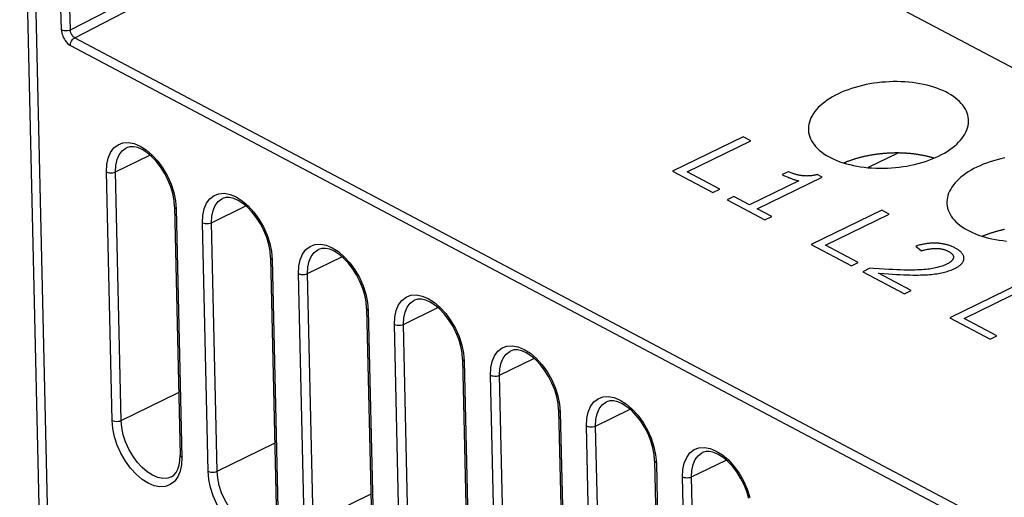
# Model space of a CAD drawing. Extents: x -840 to -217, y -121 to 557.
# Tile 76 of 145: x -420 to -389, y 432 to 447. Entities that reach past the tile are written whole.
import ezdxf

# ---------------------------------------------------------------- set-up
doc = ezdxf.new("R2010")
doc.units = 0
doc.header["$LTSCALE"] = 23.1
doc.layers.add('R912005577_AM_0', color=7, linetype='CONTINUOUS')

msp = doc.modelspace()

# ---------------------------------------------------------------- linework, layer by layer
at = {"layer": 'R912005577_AM_0', "color": 7}
for p, q in [((-419.708, 457.924), (-418.526, 405.578)), ((-419.441, 457.589), (-418.259, 405.243)), ((-418.405, 446.379), (-418.723, 457.209)), ((-418.128, 446.377), (-418.446, 457.208)), ((-418.128, 446.377), (-404.233, 453.563)), ((-417.99, 446.133), (-404.093, 453.32)), ((-404.093, 453.32), (-356.044, 427.884)), ((-418.125, 445.893), (-356.962, 413.514)), ((-417.99, 446.133), (-356.827, 413.754)), ((-397.148, 443.047), (-399.345, 441.974)), ((-398.896, 441.952), (-396.911, 442.921)), ((-396.911, 442.921), (-397.148, 443.047)), ((-416.72, 441.948), (-415.648, 442.472)), ((-392.32, 442.534), (-393.243, 442.084)), ((-392.32, 442.534), (-393.243, 442.084)), ((-416.828, 434.195), (-417.003, 441.949)), ((-416.545, 434.194), (-416.72, 441.948)), ((-399.345, 441.974), (-398.091, 441.31)), ((-397.879, 441.414), (-398.896, 441.952)), ((-395.747, 441.955), (-395.928, 441.866)), ((-394.683, 441.783), (-394.838, 441.864)), ((-395.409, 441.67), (-396.946, 440.919)), ((-396.709, 440.794), (-394.683, 441.783)), ((-414.895, 441.061), (-414.935, 441.271)), ((-414.902, 441.303), (-414.848, 441.049)), ((-398.091, 441.31), (-397.879, 441.414)), ((-414.879, 440.863), (-414.895, 441.061)), ((-414.848, 441.049), (-414.825, 440.796)), ((-397.437, 441.179), (-397.649, 441.076)), ((-397.649, 441.076), (-396.47, 440.452)), ((-396.946, 440.919), (-397.437, 441.179)), ((-414.879, 440.863), (-414.704, 433.109)), ((-414.825, 440.796), (-414.65, 433.042)), ((-413.726, 440.363), (-412.653, 440.887)), ((-396.257, 440.555), (-396.709, 440.794)), ((-392.826, 440.759), (-395.023, 439.686)), ((-394.574, 439.664), (-392.589, 440.633)), ((-392.589, 440.633), (-392.826, 440.759)), ((-413.834, 432.61), (-414.009, 440.364)), ((-413.551, 432.609), (-413.726, 440.363)), ((-396.47, 440.452), (-396.257, 440.555)), ((-411.907, 439.718), (-411.854, 439.463)), ((-411.901, 439.476), (-411.941, 439.686)), ((-411.884, 439.278), (-411.901, 439.476)), ((-411.854, 439.463), (-411.831, 439.211)), ((-395.023, 439.686), (-393.77, 439.022)), ((-393.558, 439.126), (-394.574, 439.664)), ((-391.76, 439.632), (-391.59, 439.488)), ((-411.884, 439.278), (-411.709, 431.524)), ((-411.831, 439.211), (-411.656, 431.457)), ((-410.732, 438.778), (-409.659, 439.302)), ((-393.77, 439.022), (-393.558, 439.126)), ((-393.197, 438.945), (-393.419, 438.836)), ((-393.419, 438.836), (-392.119, 438.149)), ((-391.907, 438.252), (-392.927, 438.792)), ((-410.839, 431.024), (-411.014, 438.779)), ((-410.557, 431.024), (-410.732, 438.778)), ((-392.119, 438.149), (-391.907, 438.252)), ((-388.505, 438.471), (-390.702, 437.398)), ((-390.253, 437.376), (-388.268, 438.346)), ((-408.906, 437.891), (-408.946, 438.1)), ((-408.913, 438.133), (-408.859, 437.878)), ((-408.89, 437.693), (-408.906, 437.891)), ((-408.859, 437.878), (-408.836, 437.626)), ((-408.89, 437.693), (-408.715, 429.939)), ((-408.836, 437.626), (-408.661, 429.872)), ((-407.737, 437.193), (-406.664, 437.717)), ((-390.702, 437.398), (-389.448, 436.735)), ((-389.236, 436.838), (-390.253, 437.376)), ((-407.845, 429.439), (-408.02, 437.193)), ((-407.562, 429.439), (-407.737, 437.193)), ((-389.448, 436.735), (-389.236, 436.838)), ((-405.912, 436.305), (-405.952, 436.515)), ((-405.919, 436.548), (-405.865, 436.293)), ((-405.895, 436.107), (-405.912, 436.305)), ((-405.895, 436.107), (-405.72, 428.353)), ((-405.865, 436.293), (-405.842, 436.04)), ((-405.842, 436.04), (-405.667, 428.286)), ((-404.743, 435.608), (-403.67, 436.131)), ((-404.85, 427.854), (-405.025, 435.608)), ((-404.568, 427.853), (-404.743, 435.608)), ((-416.545, 434.194), (-414.756, 435.068)), ((-402.917, 434.72), (-402.957, 434.93)), ((-402.924, 434.963), (-402.87, 434.708)), ((-402.901, 434.522), (-402.917, 434.72)), ((-402.901, 434.522), (-402.726, 426.768)), ((-402.87, 434.708), (-402.848, 434.455)), ((-401.748, 434.022), (-400.675, 434.546)), ((-402.848, 434.455), (-402.672, 426.701)), ((-401.856, 426.269), (-402.031, 434.023)), ((-401.573, 426.268), (-401.748, 434.022)), ((-413.551, 432.609), (-411.761, 433.483)), ((-399.923, 433.135), (-399.963, 433.345)), ((-399.93, 433.377), (-399.876, 433.122)), ((-414.709, 432.946), (-414.704, 433.109)), ((-414.65, 433.042), (-414.661, 432.813)), ((-399.907, 432.937), (-399.923, 433.135)), ((-399.876, 433.122), (-399.853, 432.87)), ((-398.754, 432.437), (-397.681, 432.961)), ((-414.661, 432.813), (-414.703, 432.612)), ((-399.907, 432.937), (-399.732, 425.183)), ((-399.853, 432.87), (-399.678, 425.116)), ((-414.978, 432.432), (-414.897, 432.488)), ((-398.861, 424.684), (-399.036, 432.438)), ((-398.579, 424.683), (-398.754, 432.437)), ((-410.557, 431.024), (-408.767, 431.898))]:
    msp.add_line(p, q, dxfattribs=at)
for points in [[(-418.405, 446.379), (-418.403, 446.343), (-418.397, 446.306), (-418.389, 446.266), (-418.376, 446.223), (-418.36, 446.179), (-418.34, 446.133), (-418.315, 446.087), (-418.286, 446.042), (-418.252, 445.998), (-418.213, 445.958), (-418.171, 445.923), (-418.125, 445.893)], [(-418.128, 446.377), (-418.17, 446.362), (-418.218, 446.353), (-418.269, 446.35), (-418.319, 446.353), (-418.366, 446.363), (-418.405, 446.379)], [(-417.99, 446.133), (-418.014, 446.147), (-418.036, 446.165), (-418.055, 446.185), (-418.072, 446.207), (-418.087, 446.229), (-418.099, 446.253), (-418.108, 446.276), (-418.116, 446.298), (-418.122, 446.319), (-418.125, 446.34), (-418.127, 446.359), (-418.128, 446.377)], [(-418.125, 445.893), (-418.122, 445.939), (-418.109, 445.986), (-418.088, 446.031), (-418.06, 446.073), (-418.027, 446.107), (-417.99, 446.133)], [(-417.003, 441.949), (-416.992, 442.178), (-416.95, 442.379), (-416.875, 442.555), (-416.772, 442.697), (-416.642, 442.796), (-416.49, 442.854), (-416.32, 442.865), (-416.139, 442.832), (-415.95, 442.753)], [(-416.72, 441.948), (-416.711, 442.15), (-416.672, 442.331), (-416.606, 442.484), (-416.515, 442.606), (-416.401, 442.692), (-416.382, 442.702)], [(-414.935, 441.271), (-414.999, 441.486), (-415.085, 441.701), (-415.192, 441.909), (-415.315, 442.103), (-415.45, 442.278), (-415.595, 442.428), (-415.742, 442.551), (-415.888, 442.643), (-416.027, 442.704), (-416.158, 442.735), (-416.278, 442.734), (-416.382, 442.702)], [(-415.95, 442.753), (-415.76, 442.633), (-415.575, 442.474), (-415.4, 442.282), (-415.241, 442.062), (-415.102, 441.82), (-414.988, 441.565), (-414.902, 441.303)], [(-417.003, 441.949), (-416.963, 441.933), (-416.915, 441.922), (-416.864, 441.919), (-416.812, 441.922), (-416.763, 441.932), (-416.72, 441.948)], [(-395.928, 441.866), (-395.904, 441.854), (-395.88, 441.841), (-395.854, 441.829), (-395.828, 441.817), (-395.802, 441.804), (-395.775, 441.793), (-395.772, 441.791), (-395.745, 441.78), (-395.719, 441.768), (-395.693, 441.758), (-395.667, 441.748), (-395.642, 441.738), (-395.618, 441.729), (-395.594, 441.721), (-395.571, 441.713), (-395.549, 441.706), (-395.528, 441.699), (-395.508, 441.693), (-395.489, 441.688), (-395.471, 441.683), (-395.454, 441.679), (-395.438, 441.675), (-395.423, 441.672), (-395.409, 441.67)], [(-394.838, 441.864), (-394.86, 441.859), (-394.882, 441.853), (-394.903, 441.848), (-394.925, 441.844), (-394.946, 441.839), (-394.968, 441.836), (-394.989, 441.833), (-395.01, 441.83), (-395.031, 441.827), (-395.052, 441.825), (-395.073, 441.823), (-395.094, 441.822), (-395.115, 441.821), (-395.136, 441.821), (-395.157, 441.82), (-395.178, 441.821), (-395.199, 441.821), (-395.22, 441.822), (-395.242, 441.823), (-395.264, 441.825), (-395.285, 441.827), (-395.307, 441.83), (-395.33, 441.833), (-395.352, 441.836), (-395.375, 441.84), (-395.398, 441.844), (-395.421, 441.849), (-395.445, 441.854), (-395.469, 441.86), (-395.493, 441.866), (-395.518, 441.873), (-395.543, 441.88), (-395.569, 441.888), (-395.595, 441.897), (-395.622, 441.906), (-395.649, 441.916), (-395.677, 441.926), (-395.705, 441.938), (-395.734, 441.949), (-395.747, 441.955)], [(-414.009, 440.364), (-413.998, 440.593), (-413.956, 440.794), (-413.881, 440.97), (-413.777, 441.112), (-413.647, 441.211), (-413.496, 441.268), (-413.326, 441.28), (-413.144, 441.246), (-412.955, 441.168)], [(-413.726, 440.363), (-413.716, 440.565), (-413.678, 440.745), (-413.612, 440.899), (-413.521, 441.021), (-413.407, 441.107), (-413.388, 441.117)], [(-411.941, 439.686), (-412.005, 439.901), (-412.091, 440.116), (-412.197, 440.324), (-412.32, 440.518), (-412.456, 440.692), (-412.6, 440.843), (-412.747, 440.965), (-412.893, 441.058), (-413.033, 441.119), (-413.164, 441.149), (-413.284, 441.149), (-413.388, 441.117)], [(-412.955, 441.168), (-412.766, 441.048), (-412.581, 440.889), (-412.406, 440.697), (-412.246, 440.476), (-412.107, 440.235), (-411.994, 439.979), (-411.907, 439.718)], [(-414.825, 440.796), (-414.856, 440.817), (-414.874, 440.842), (-414.879, 440.863)], [(-414.009, 440.364), (-413.968, 440.348), (-413.921, 440.337), (-413.869, 440.334), (-413.818, 440.337), (-413.769, 440.347), (-413.726, 440.363)], [(-390.534, 439.574), (-390.559, 439.586), (-390.584, 439.599), (-390.609, 439.61), (-390.634, 439.621), (-390.66, 439.631), (-390.685, 439.641), (-390.711, 439.65), (-390.737, 439.659), (-390.763, 439.667), (-390.789, 439.674), (-390.815, 439.681), (-390.842, 439.688), (-390.868, 439.694), (-390.895, 439.699), (-390.922, 439.704), (-390.949, 439.708), (-390.976, 439.712), (-391.003, 439.716), (-391.031, 439.718), (-391.045, 439.72), (-391.058, 439.721), (-391.086, 439.723), (-391.115, 439.724), (-391.143, 439.725), (-391.171, 439.725), (-391.2, 439.725), (-391.229, 439.725), (-391.258, 439.723), (-391.288, 439.722), (-391.318, 439.72), (-391.348, 439.717), (-391.378, 439.714), (-391.409, 439.71), (-391.44, 439.706), (-391.471, 439.701), (-391.502, 439.695), (-391.534, 439.689), (-391.566, 439.683), (-391.599, 439.675), (-391.632, 439.668), (-391.665, 439.659), (-391.699, 439.65), (-391.732, 439.64), (-391.76, 439.632)], [(-411.014, 438.779), (-411.003, 439.008), (-410.961, 439.209), (-410.886, 439.385), (-410.783, 439.526), (-410.653, 439.626), (-410.501, 439.683), (-410.332, 439.694), (-410.15, 439.661), (-409.961, 439.583)], [(-410.732, 438.778), (-410.722, 438.98), (-410.683, 439.16), (-410.618, 439.313), (-410.526, 439.435), (-410.412, 439.522), (-410.393, 439.532)], [(-408.946, 438.1), (-409.01, 438.316), (-409.096, 438.531), (-409.203, 438.738), (-409.326, 438.932), (-409.462, 439.107), (-409.606, 439.258), (-409.753, 439.38), (-409.899, 439.473), (-410.039, 439.534), (-410.17, 439.564), (-410.289, 439.563), (-410.393, 439.532)], [(-409.961, 439.583), (-409.771, 439.463), (-409.586, 439.304), (-409.411, 439.112), (-409.252, 438.891), (-409.113, 438.65), (-408.999, 438.394), (-408.913, 438.133)], [(-391.59, 439.488), (-391.568, 439.494), (-391.538, 439.502), (-391.509, 439.51), (-391.481, 439.517), (-391.453, 439.523), (-391.427, 439.529), (-391.401, 439.534), (-391.376, 439.538), (-391.352, 439.543), (-391.328, 439.546), (-391.305, 439.55), (-391.282, 439.553), (-391.26, 439.555), (-391.239, 439.557), (-391.218, 439.559), (-391.197, 439.56), (-391.177, 439.561), (-391.158, 439.561), (-391.138, 439.562), (-391.119, 439.562), (-391.101, 439.561), (-391.082, 439.56), (-391.064, 439.559), (-391.046, 439.558), (-391.029, 439.556), (-391.02, 439.555), (-391.011, 439.554), (-390.994, 439.551), (-390.977, 439.548), (-390.96, 439.545), (-390.943, 439.542), (-390.926, 439.538), (-390.909, 439.534), (-390.893, 439.529), (-390.876, 439.524), (-390.86, 439.519), (-390.843, 439.513), (-390.826, 439.507), (-390.81, 439.5), (-390.793, 439.493), (-390.777, 439.485), (-390.76, 439.477), (-390.743, 439.469)], [(-390.743, 439.469), (-390.729, 439.461), (-390.715, 439.453), (-390.702, 439.445), (-390.69, 439.437), (-390.679, 439.429), (-390.668, 439.421), (-390.658, 439.413), (-390.649, 439.404), (-390.64, 439.396), (-390.632, 439.388), (-390.625, 439.38), (-390.618, 439.371), (-390.612, 439.363), (-390.607, 439.355), (-390.602, 439.346), (-390.598, 439.338), (-390.595, 439.329), (-390.592, 439.321), (-390.59, 439.312), (-390.588, 439.304), (-390.588, 439.3), (-390.588, 439.295), (-390.587, 439.287), (-390.588, 439.278), (-390.589, 439.27), (-390.591, 439.261), (-390.593, 439.252), (-390.596, 439.244), (-390.599, 439.235), (-390.604, 439.227), (-390.608, 439.218), (-390.614, 439.209), (-390.62, 439.2), (-390.627, 439.192), (-390.635, 439.183), (-390.643, 439.174), (-390.652, 439.165), (-390.662, 439.157), (-390.672, 439.148), (-390.683, 439.139), (-390.695, 439.13), (-390.708, 439.122), (-390.721, 439.113), (-390.735, 439.104), (-390.75, 439.095), (-390.766, 439.087), (-390.782, 439.078), (-390.799, 439.07)], [(-390.541, 438.94), (-390.518, 438.951), (-390.496, 438.963), (-390.475, 438.975), (-390.455, 438.987), (-390.436, 439), (-390.417, 439.012), (-390.4, 439.025), (-390.384, 439.038), (-390.369, 439.051), (-390.355, 439.064), (-390.342, 439.077), (-390.329, 439.09), (-390.318, 439.104), (-390.308, 439.117), (-390.299, 439.131), (-390.291, 439.144), (-390.283, 439.158), (-390.277, 439.172), (-390.272, 439.186), (-390.267, 439.2), (-390.264, 439.214), (-390.262, 439.228), (-390.26, 439.242), (-390.26, 439.256), (-390.261, 439.271), (-390.262, 439.285), (-390.265, 439.299), (-390.269, 439.313), (-390.274, 439.328), (-390.279, 439.342), (-390.286, 439.356), (-390.294, 439.37), (-390.303, 439.384), (-390.312, 439.399), (-390.323, 439.413), (-390.335, 439.427), (-390.348, 439.441), (-390.362, 439.455), (-390.377, 439.468), (-390.393, 439.482), (-390.411, 439.496), (-390.429, 439.509), (-390.448, 439.523), (-390.469, 439.536), (-390.49, 439.549), (-390.513, 439.562), (-390.534, 439.574)], [(-411.831, 439.211), (-411.861, 439.232), (-411.879, 439.256), (-411.884, 439.278)], [(-390.799, 439.07), (-390.834, 439.053), (-390.87, 439.037), (-390.907, 439.023), (-390.944, 439.009), (-390.982, 438.996), (-391.021, 438.984), (-391.062, 438.973), (-391.083, 438.967), (-391.104, 438.962), (-391.147, 438.952), (-391.192, 438.943), (-391.239, 438.934), (-391.287, 438.926), (-391.339, 438.919), (-391.392, 438.913), (-391.448, 438.907), (-391.508, 438.902), (-391.57, 438.897), (-391.636, 438.893), (-391.707, 438.89), (-391.781, 438.888), (-391.861, 438.887), (-391.946, 438.886), (-392.037, 438.887), (-392.134, 438.888), (-392.239, 438.891), (-392.352, 438.895), (-392.474, 438.9), (-392.606, 438.906), (-392.751, 438.914), (-392.908, 438.924), (-393.081, 438.936), (-393.197, 438.945)], [(-392.927, 438.792), (-392.906, 438.79), (-392.756, 438.778), (-392.616, 438.767), (-392.485, 438.758), (-392.363, 438.75), (-392.249, 438.744), (-392.141, 438.739), (-392.04, 438.735), (-391.944, 438.733), (-391.854, 438.731), (-391.769, 438.731), (-391.688, 438.731), (-391.611, 438.733), (-391.538, 438.735), (-391.469, 438.738), (-391.402, 438.742), (-391.339, 438.747), (-391.278, 438.752), (-391.22, 438.758), (-391.164, 438.765), (-391.111, 438.773), (-391.059, 438.781), (-391.009, 438.79), (-390.961, 438.8), (-390.914, 438.81), (-390.868, 438.821), (-390.824, 438.833), (-390.781, 438.846), (-390.739, 438.859), (-390.698, 438.873), (-390.658, 438.888), (-390.619, 438.904), (-390.58, 438.922), (-390.541, 438.94)], [(-411.014, 438.779), (-410.974, 438.762), (-410.927, 438.752), (-410.875, 438.749), (-410.823, 438.752), (-410.774, 438.762), (-410.732, 438.778)], [(-408.02, 437.193), (-408.009, 437.422), (-407.967, 437.624), (-407.892, 437.799), (-407.788, 437.941), (-407.658, 438.041), (-407.507, 438.098), (-407.337, 438.109), (-407.155, 438.076), (-406.967, 437.997)], [(-407.737, 437.193), (-407.727, 437.395), (-407.689, 437.575), (-407.623, 437.728), (-407.532, 437.85), (-407.418, 437.937), (-407.399, 437.946)], [(-405.952, 436.515), (-406.016, 436.731), (-406.102, 436.946), (-406.208, 437.153), (-406.331, 437.347), (-406.467, 437.522), (-406.611, 437.673), (-406.758, 437.795), (-406.904, 437.888), (-407.044, 437.949), (-407.175, 437.979), (-407.295, 437.978), (-407.399, 437.946)], [(-406.967, 437.997), (-406.777, 437.878), (-406.592, 437.719), (-406.417, 437.527), (-406.258, 437.306), (-406.118, 437.065), (-406.005, 436.809), (-405.919, 436.548)], [(-408.836, 437.626), (-408.867, 437.647), (-408.885, 437.671), (-408.89, 437.693)], [(-408.02, 437.193), (-407.98, 437.177), (-407.932, 437.167), (-407.881, 437.163), (-407.829, 437.167), (-407.78, 437.177), (-407.737, 437.193)], [(-405.025, 435.608), (-405.014, 435.837), (-404.972, 436.038), (-404.897, 436.214), (-404.794, 436.356), (-404.664, 436.456), (-404.512, 436.513), (-404.343, 436.524), (-404.161, 436.491), (-403.972, 436.412)], [(-404.743, 435.608), (-404.733, 435.809), (-404.695, 435.99), (-404.629, 436.143), (-404.537, 436.265), (-404.423, 436.351), (-404.404, 436.361)], [(-402.957, 434.93), (-403.021, 435.146), (-403.108, 435.36), (-403.214, 435.568), (-403.337, 435.762), (-403.473, 435.937), (-403.617, 436.087), (-403.764, 436.21), (-403.91, 436.302), (-404.05, 436.364), (-404.181, 436.394), (-404.3, 436.393), (-404.404, 436.361)], [(-403.972, 436.412), (-403.782, 436.292), (-403.597, 436.133), (-403.422, 435.941), (-403.263, 435.721), (-403.124, 435.479), (-403.01, 435.224), (-402.924, 434.963)], [(-405.842, 436.04), (-405.872, 436.062), (-405.89, 436.086), (-405.895, 436.107)], [(-405.025, 435.608), (-404.985, 435.592), (-404.938, 435.582), (-404.886, 435.578), (-404.834, 435.581), (-404.785, 435.592), (-404.743, 435.608)], [(-402.031, 434.023), (-402.02, 434.252), (-401.978, 434.453), (-401.903, 434.629), (-401.799, 434.771), (-401.67, 434.87), (-401.518, 434.928), (-401.348, 434.939), (-401.166, 434.906), (-400.978, 434.827)], [(-399.963, 433.345), (-400.027, 433.56), (-400.113, 433.775), (-400.219, 433.983), (-400.342, 434.177), (-400.478, 434.352), (-400.622, 434.502), (-400.769, 434.625), (-400.916, 434.717), (-401.055, 434.778), (-401.186, 434.809), (-401.306, 434.808), (-401.41, 434.776)], [(-400.978, 434.827), (-400.788, 434.707), (-400.603, 434.548), (-400.428, 434.356), (-400.269, 434.136), (-400.13, 433.894), (-400.016, 433.639), (-399.93, 433.377)], [(-402.848, 434.455), (-402.878, 434.476), (-402.896, 434.501), (-402.901, 434.522)], [(-401.748, 434.022), (-401.739, 434.224), (-401.7, 434.404), (-401.634, 434.558), (-401.543, 434.68), (-401.429, 434.766), (-401.41, 434.776)], [(-414.703, 432.612), (-414.778, 432.436), (-414.882, 432.294), (-415.012, 432.194), (-415.163, 432.137), (-415.333, 432.126), (-415.515, 432.159), (-415.703, 432.238), (-415.893, 432.358), (-416.078, 432.517), (-416.253, 432.709), (-416.412, 432.929), (-416.552, 433.171), (-416.665, 433.426), (-416.751, 433.687), (-416.805, 433.942), (-416.828, 434.195)], [(-416.828, 434.195), (-416.788, 434.179), (-416.74, 434.168), (-416.689, 434.165), (-416.637, 434.168), (-416.588, 434.178), (-416.545, 434.194)], [(-414.978, 432.432), (-415.093, 432.393), (-415.241, 432.384), (-415.4, 432.414), (-415.565, 432.484), (-415.731, 432.59), (-415.893, 432.729), (-416.045, 432.897), (-416.184, 433.09), (-416.305, 433.301), (-416.404, 433.524), (-416.479, 433.751), (-416.526, 433.977), (-416.545, 434.194)], [(-402.031, 434.023), (-401.991, 434.007), (-401.943, 433.996), (-401.892, 433.993), (-401.84, 433.996), (-401.791, 434.006), (-401.748, 434.022)], [(-399.036, 432.438), (-399.026, 432.667), (-398.983, 432.868), (-398.908, 433.044), (-398.805, 433.186), (-398.675, 433.285), (-398.524, 433.342), (-398.354, 433.354), (-398.172, 433.32), (-397.983, 433.242)], [(-414.65, 433.042), (-414.68, 433.063), (-414.699, 433.088), (-414.704, 433.109)], [(-398.754, 432.437), (-398.744, 432.639), (-398.706, 432.819), (-398.64, 432.973), (-398.548, 433.094), (-398.434, 433.181), (-398.415, 433.191)], [(-396.969, 431.76), (-397.032, 431.975), (-397.119, 432.19), (-397.225, 432.398), (-397.348, 432.592), (-397.484, 432.766), (-397.628, 432.917), (-397.775, 433.039), (-397.921, 433.132), (-398.061, 433.193), (-398.192, 433.223), (-398.311, 433.223), (-398.415, 433.191)], [(-397.983, 433.242), (-397.794, 433.122), (-397.608, 432.963), (-397.433, 432.771), (-397.274, 432.55), (-397.135, 432.309), (-397.021, 432.053), (-396.935, 431.792)], [(-414.897, 432.488), (-414.827, 432.569), (-414.773, 432.673), (-414.733, 432.798), (-414.709, 432.946)], [(-399.853, 432.87), (-399.883, 432.891), (-399.902, 432.916), (-399.907, 432.937)], [(-411.709, 431.026), (-411.784, 430.851), (-411.887, 430.709), (-412.017, 430.609), (-412.169, 430.552), (-412.338, 430.541), (-412.52, 430.574), (-412.709, 430.653), (-412.899, 430.772), (-413.084, 430.931), (-413.259, 431.123), (-413.418, 431.344), (-413.557, 431.585), (-413.671, 431.841), (-413.757, 432.102), (-413.811, 432.357), (-413.834, 432.61)], [(-413.834, 432.61), (-413.793, 432.593), (-413.746, 432.583), (-413.694, 432.58), (-413.642, 432.583), (-413.594, 432.593), (-413.551, 432.609)], [(-411.984, 430.847), (-412.098, 430.808), (-412.247, 430.799), (-412.406, 430.829), (-412.571, 430.898), (-412.737, 431.004), (-412.898, 431.144), (-413.051, 431.312), (-413.19, 431.505), (-413.311, 431.716), (-413.41, 431.938), (-413.484, 432.166), (-413.532, 432.392), (-413.551, 432.609)], [(-399.036, 432.438), (-398.996, 432.421), (-398.949, 432.411), (-398.897, 432.408), (-398.845, 432.411), (-398.796, 432.421), (-398.754, 432.437)]]:
    msp.add_lwpolyline(points, dxfattribs=at)
for points in [[(-390.12, 443.586, 0), (-390.127, 443.652, 0), (-390.141, 443.717, 0), (-390.16, 443.781, 0), (-390.186, 443.844, 0), (-390.217, 443.907, 0), (-390.254, 443.968, 0), (-390.297, 444.028, 0), (-390.345, 444.086, 0), (-390.399, 444.143, 0), (-390.458, 444.197, 0), (-390.523, 444.25, 0), (-390.592, 444.301, 0), (-390.666, 444.35, 0), (-390.745, 444.397, 0), (-390.829, 444.441, 0), (-390.917, 444.483, 0), (-391.009, 444.522, 0), (-391.104, 444.559, 0), (-391.204, 444.592, 0), (-391.306, 444.623, 0), (-391.412, 444.651, 0), (-391.521, 444.676, 0), (-391.633, 444.698, 0), (-391.747, 444.717, 0), (-391.863, 444.733, 0), (-391.98, 444.745, 0), (-392.1, 444.754, 0), (-392.22, 444.761, 0), (-392.342, 444.763, 0), (-392.464, 444.763, 0), (-392.586, 444.759, 0), (-392.709, 444.752, 0), (-392.831, 444.742, 0), (-392.953, 444.729, 0), (-393.074, 444.712, 0), (-393.194, 444.693, 0), (-393.313, 444.67, 0), (-393.429, 444.644, 0), (-393.544, 444.615, 0), (-393.657, 444.584, 0), (-393.767, 444.549, 0), (-393.874, 444.512, 0), (-393.979, 444.472, 0), (-394.08, 444.43, 0), (-394.177, 444.385, 0), (-394.271, 444.338, 0), (-394.361, 444.289, 0), (-394.446, 444.237, 0), (-394.528, 444.183, 0), (-394.604, 444.128, 0), (-394.676, 444.071, 0), (-394.743, 444.012, 0), (-394.804, 443.952, 0), (-394.861, 443.891, 0), (-394.912, 443.828, 0), (-394.957, 443.765, 0), (-394.997, 443.7, 0), (-395.031, 443.635, 0), (-395.059, 443.569, 0), (-395.082, 443.503, 0), (-395.098, 443.437, 0), (-395.109, 443.371, 0), (-395.113, 443.305, 0), (-395.111, 443.239, 0), (-395.104, 443.173, 0), (-395.09, 443.108, 0), (-395.071, 443.044, 0), (-395.045, 442.981, 0), (-395.014, 442.918, 0), (-394.977, 442.857, 0), (-394.934, 442.798, 0), (-394.886, 442.739, 0), (-394.832, 442.683, 0), (-394.773, 442.628, 0), (-394.708, 442.575, 0), (-394.639, 442.524, 0), (-394.565, 442.475, 0), (-394.486, 442.428, 0), (-394.402, 442.384, 0), (-394.314, 442.342, 0), (-394.223, 442.303, 0), (-394.127, 442.267, 0), (-394.027, 442.233, 0), (-393.925, 442.202, 0), (-393.819, 442.174, 0), (-393.71, 442.149, 0), (-393.598, 442.127, 0), (-393.484, 442.108, 0), (-393.369, 442.093, 0), (-393.251, 442.08, 0), (-393.131, 442.071, 0), (-393.011, 442.065, 0), (-392.889, 442.062, 0), (-392.767, 442.062, 0), (-392.645, 442.066, 0), (-392.522, 442.073, 0), (-392.4, 442.083, 0), (-392.278, 442.096, 0), (-392.157, 442.113, 0), (-392.037, 442.132, 0), (-391.919, 442.155, 0), (-391.802, 442.181, 0), (-391.687, 442.21, 0), (-391.574, 442.241, 0), (-391.464, 442.276, 0), (-391.357, 442.313, 0), (-391.252, 442.353, 0), (-391.151, 442.395, 0), (-391.054, 442.44, 0), (-390.96, 442.487, 0), (-390.87, 442.537, 0), (-390.785, 442.588, 0), (-390.704, 442.642, 0), (-390.627, 442.697, 0), (-390.555, 442.754, 0), (-390.488, 442.813, 0), (-390.427, 442.873, 0), (-390.37, 442.934, 0), (-390.319, 442.997, 0), (-390.274, 443.06, 0), (-390.234, 443.125, 0), (-390.2, 443.19, 0), (-390.172, 443.256, 0), (-390.149, 443.322, 0), (-390.133, 443.388, 0), (-390.122, 443.454, 0), (-390.118, 443.52, 0), (-390.12, 443.586, 0)], [(-391.201, 442.377, 0), (-391.22, 442.383, 0), (-391.24, 442.389, 0), (-391.26, 442.395, 0), (-391.28, 442.4, 0), (-391.3, 442.406, 0), (-391.32, 442.411, 0), (-391.34, 442.416, 0), (-391.36, 442.421, 0), (-391.38, 442.426, 0), (-391.401, 442.431, 0), (-391.421, 442.436, 0), (-391.442, 442.441, 0), (-391.463, 442.445, 0), (-391.484, 442.45, 0), (-391.505, 442.454, 0), (-391.526, 442.458, 0), (-391.547, 442.463, 0), (-391.568, 442.467, 0), (-391.589, 442.471, 0), (-391.611, 442.475, 0), (-391.632, 442.478, 0), (-391.654, 442.482, 0), (-391.675, 442.485, 0), (-391.697, 442.489, 0), (-391.719, 442.492, 0), (-391.741, 442.495, 0), (-391.763, 442.498, 0), (-391.785, 442.501, 0), (-391.807, 442.504, 0), (-391.829, 442.507, 0), (-391.851, 442.509, 0), (-391.873, 442.512, 0), (-391.896, 442.514, 0), (-391.918, 442.517, 0), (-391.941, 442.519, 0), (-391.963, 442.521, 0), (-391.986, 442.523, 0), (-392.008, 442.525, 0), (-392.031, 442.526, 0), (-392.053, 442.528, 0), (-392.076, 442.529, 0), (-392.099, 442.531, 0), (-392.122, 442.532, 0), (-392.145, 442.533, 0), (-392.168, 442.534, 0), (-392.19, 442.535, 0), (-392.213, 442.536, 0), (-392.236, 442.537, 0), (-392.259, 442.537, 0), (-392.282, 442.538, 0), (-392.305, 442.538, 0), (-392.329, 442.538, 0), (-392.352, 442.538, 0), (-392.375, 442.538, 0), (-392.398, 442.538, 0), (-392.421, 442.538, 0), (-392.444, 442.537, 0), (-392.467, 442.537, 0), (-392.491, 442.536, 0), (-392.514, 442.536, 0), (-392.537, 442.535, 0), (-392.56, 442.534, 0), (-392.583, 442.533, 0), (-392.607, 442.532, 0), (-392.63, 442.53, 0), (-392.653, 442.529, 0), (-392.676, 442.527, 0), (-392.699, 442.526, 0), (-392.722, 442.524, 0), (-392.746, 442.522, 0), (-392.769, 442.52, 0), (-392.792, 442.518, 0), (-392.815, 442.516, 0), (-392.838, 442.514, 0), (-392.861, 442.511, 0), (-392.884, 442.509, 0), (-392.907, 442.506, 0), (-392.93, 442.503, 0), (-392.953, 442.5, 0), (-392.976, 442.497, 0), (-392.999, 442.494, 0), (-393.022, 442.491, 0), (-393.044, 442.488, 0), (-393.067, 442.484, 0), (-393.09, 442.481, 0), (-393.112, 442.477, 0), (-393.135, 442.473, 0), (-393.158, 442.47, 0), (-393.18, 442.466, 0), (-393.203, 442.462, 0), (-393.225, 442.457, 0), (-393.247, 442.453, 0), (-393.27, 442.449, 0), (-393.292, 442.444, 0), (-393.314, 442.439, 0), (-393.336, 442.435, 0), (-393.358, 442.43, 0), (-393.38, 442.425, 0), (-393.402, 442.42, 0), (-393.424, 442.415, 0), (-393.446, 442.409, 0), (-393.467, 442.404, 0), (-393.489, 442.399, 0), (-393.51, 442.393, 0), (-393.532, 442.387, 0), (-393.553, 442.382, 0), (-393.574, 442.376, 0), (-393.596, 442.37, 0), (-393.617, 442.364, 0), (-393.638, 442.357, 0), (-393.659, 442.351, 0), (-393.679, 442.345, 0), (-393.7, 442.338, 0), (-393.721, 442.332, 0), (-393.741, 442.325, 0), (-393.762, 442.318, 0), (-393.782, 442.311, 0), (-393.802, 442.304, 0), (-393.822, 442.297, 0), (-393.842, 442.29, 0), (-393.862, 442.283, 0), (-393.882, 442.276, 0), (-393.902, 442.268, 0), (-393.921, 442.261, 0), (-393.941, 442.253, 0), (-393.96, 442.245, 0), (-393.979, 442.238, 0), (-393.998, 442.23, 0)], [(-388.991, 442.382, 0), (-389.108, 442.356, 0), (-389.223, 442.328, 0), (-389.335, 442.296, 0), (-389.446, 442.262, 0), (-389.553, 442.224, 0), (-389.657, 442.185, 0), (-389.758, 442.142, 0), (-389.856, 442.097, 0), (-389.95, 442.05, 0), (-390.039, 442.001, 0), (-390.125, 441.949, 0), (-390.206, 441.896, 0), (-390.283, 441.84, 0), (-390.354, 441.783, 0), (-390.421, 441.725, 0), (-390.483, 441.664, 0), (-390.539, 441.603, 0), (-390.59, 441.541, 0), (-390.636, 441.477, 0), (-390.675, 441.413, 0), (-390.71, 441.347, 0), (-390.738, 441.282, 0), (-390.76, 441.216, 0), (-390.777, 441.149, 0), (-390.787, 441.083, 0), (-390.792, 441.017, 0), (-390.79, 440.951, 0), (-390.782, 440.885, 0), (-390.769, 440.821, 0), (-390.749, 440.756, 0), (-390.724, 440.693, 0), (-390.692, 440.631, 0), (-390.655, 440.57, 0), (-390.613, 440.51, 0), (-390.564, 440.452, 0), (-390.51, 440.395, 0), (-390.451, 440.34, 0), (-390.387, 440.287, 0), (-390.317, 440.236, 0), (-390.243, 440.187, 0), (-390.164, 440.141, 0), (-390.081, 440.096, 0), (-389.993, 440.055, 0), (-389.901, 440.015, 0), (-389.805, 439.979, 0), (-389.706, 439.945, 0), (-389.603, 439.914, 0), (-389.497, 439.886, 0), (-389.388, 439.861, 0), (-389.277, 439.839, 0), (-389.163, 439.821, 0), (-389.047, 439.805, 0), (-388.929, 439.792, 0)], [(-388.993, 440.152, 0), (-389.015, 440.147, 0), (-389.037, 440.142, 0), (-389.059, 440.137, 0), (-389.08, 440.132, 0), (-389.102, 440.127, 0), (-389.124, 440.122, 0), (-389.146, 440.116, 0), (-389.167, 440.111, 0), (-389.189, 440.105, 0), (-389.21, 440.1, 0), (-389.232, 440.094, 0), (-389.253, 440.088, 0), (-389.274, 440.082, 0), (-389.295, 440.076, 0), (-389.316, 440.07, 0), (-389.337, 440.063, 0), (-389.358, 440.057, 0), (-389.379, 440.051, 0), (-389.399, 440.044, 0), (-389.42, 440.037, 0), (-389.44, 440.031, 0), (-389.46, 440.024, 0), (-389.481, 440.017, 0), (-389.501, 440.01, 0), (-389.521, 440.002, 0), (-389.541, 439.995, 0), (-389.56, 439.988, 0), (-389.58, 439.98, 0), (-389.6, 439.973, 0), (-389.619, 439.965, 0), (-389.638, 439.958, 0), (-389.658, 439.95, 0), (-389.677, 439.942, 0)]]:
    msp.add_polyline3d(points, dxfattribs=at)

doc.saveas('drawing.dxf')
